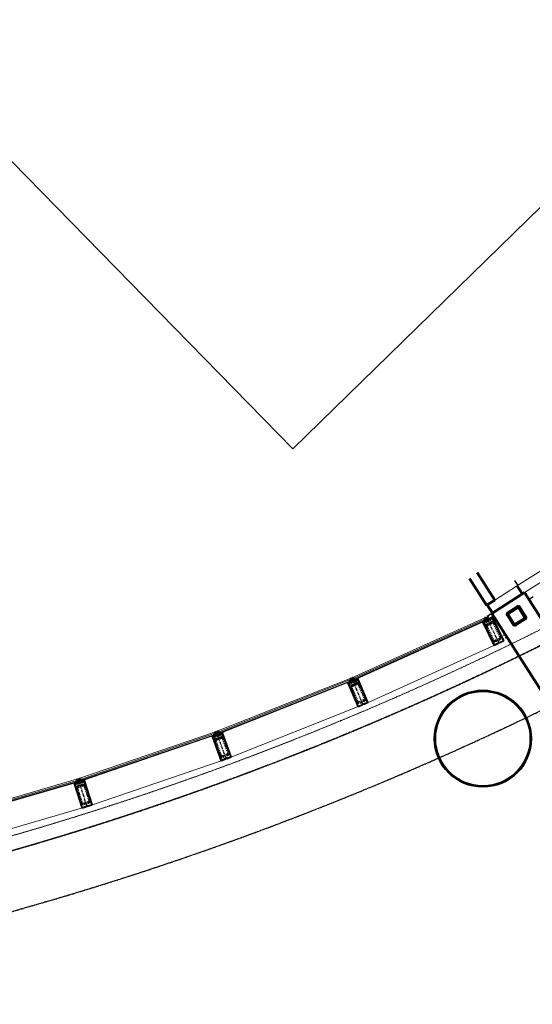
# Model space of a CAD drawing. Header units: millimetres. Extents: x 98667 to 994031, y -2704 to 533009.
# Tile 93 of 153: x 449587 to 454863, y 250765 to 260901. Entities that reach past the tile are written whole.
import ezdxf

# ---------------------------------------------------------------- set-up
doc = ezdxf.new("R2010")
doc.units = ezdxf.units.MM
for name, pattern in [('AP03000E0$0$CENTER', [50.8, 31.75, -6.35, 6.35, -6.35]), ('AP03000E0$0$HIDDEN', [9.525, 6.35, -3.175]), ('AP03000E0$0$HIDDENX2', [19.05, 12.7, -6.35]), ('sp00000g0$0$CENTER', [50.8, 31.75, -6.35, 6.35, -6.35])]:
    doc.linetypes.add(name, pattern=pattern)
for name, color, linetype in [('A-COL ENCLOUSER INNER', 1, 'Continuous'), ('A-COL ENCLOUSER OUTER', 6, 'Continuous'), ('A-XREF', 7, 'Continuous'), ('sp00000g0$0$S-GRID', 1, 'sp00000g0$0$CENTER')]:
    doc.layers.add(name, color=color, linetype=linetype)
for name, color, linetype, lineweight in [('AP03000E0$0$A-BRDG-GLAZ-MULL', 3, 'Continuous', 30), ('AP03000E0$0$A-BRDG-LEVL', 1, 'Continuous', 15), ('AP03000E0$0$A-BRDG-WALL-EXTR', 6, 'Continuous', 60), ('AP03000E0$0$A-BRDG-WALL-INTR', 3, 'Continuous', 30), ('AP03000E0$0$A-DETL-THIK', 6, 'Continuous', 60), ('AP03000E0$0$A-DETL-THIN', 2, 'Continuous', 15), ('AP03000E0$0$A-FLOR-EDGE', 1, 'AP03000E0$0$HIDDENX2', 15), ('AP03000E0$0$A-GLAZ-FULL-EXTR', 2, 'Continuous', 20), ('AP03000E0$0$A-GLAZ-MULL-EXTR', 3, 'Continuous', 35), ('AP03000E0$0$A-WALL-FNSH', 1, 'Continuous', 15)]:
    doc.layers.add(name, color=color, linetype=linetype, lineweight=lineweight)
doc.layers.add('AP03000E0$0$A-Slab Edge Guide', color=55, linetype='Continuous', lineweight=15, plot=False)

msp = doc.modelspace()

# ---------------------------------------------------------------- linework, layer by layer
at = {"color": 251, "linetype": 'AP03000E0$0$CENTER'}
for p, q in [((454521, 254483), (454390, 254753)), ((453121, 253849), (453004, 254126)), ((451713, 253292), (451609, 253573)), ((450280, 252801), (450190, 253087))]:
    msp.add_line(p, q, dxfattribs=at)
at = {"layer": 'A-COL ENCLOUSER INNER', "color": 251}
for radius in [494, 485]:
    msp.add_circle((454354, 253500), radius, dxfattribs=at)
at = {"layer": 'A-COL ENCLOUSER OUTER', "color": 251}
msp.add_circle((454354, 253500), 500, dxfattribs=at)
at = {"layer": 'A-XREF', "color": 251}
for p, q in [((452398, 256482), (411977, 297801)), ((458134, 262087), (452398, 256482))]:
    msp.add_line(p, q, dxfattribs=at)
at = {"layer": 'AP03000E0$0$A-BRDG-GLAZ-MULL', "color": 251}
for p, q in [((454872, 254959), (454830, 254932)), ((454830, 254932), (454937, 254763))]:
    msp.add_line(p, q, dxfattribs=at)
at = {"layer": 'AP03000E0$0$A-BRDG-LEVL', "color": 251}
for p, q in [((456502, 256216), (454760, 255107)), ((456555, 256131), (454784, 255003)), ((454760, 255107), (454477, 254927)), ((454755, 254985), (454701, 255069)), ((454759, 254987), (454705, 255072)), ((454763, 254990), (454709, 255074)), ((454767, 254993), (454714, 255077)), ((454447, 254789), (454393, 254873)), ((454451, 254791), (454397, 254876)), ((454455, 254794), (454401, 254878)), ((454459, 254797), (454406, 254881))]:
    msp.add_line(p, q, dxfattribs=at)
at = {"layer": 'AP03000E0$0$A-BRDG-WALL-EXTR', "color": 251}
for p, q in [((454217, 255149), (454393, 254873)), ((454477, 254927), (454296, 255211)), ((454393, 254873), (454477, 254927))]:
    msp.add_line(p, q, dxfattribs=at)
at = {"layer": 'AP03000E0$0$A-BRDG-WALL-INTR', "color": 251}
for p, q in [((454681, 255128), (454714, 255077)), ((454447, 254789), (454399, 254758)), ((454399, 254758), (454415, 254733)), ((454415, 254733), (454463, 254763)), ((454568, 254564), (454584, 254573)), ((454583, 254538), (454600, 254548))]:
    msp.add_line(p, q, dxfattribs=at)
at = {"layer": 'AP03000E0$0$A-DETL-THIK', "color": 251}
for p, q in [((454784, 255003), (454447, 254789)), ((455912, 253232), (454784, 255003)), ((454706, 254856), (454613, 254797)), ((454711, 254848), (454618, 254789)), ((454784, 254752), (454725, 254845)), ((454793, 254757), (454733, 254850)), ((454447, 254789), (455575, 253017)), ((454607, 254770), (454666, 254677)), ((454615, 254775), (454674, 254682)), ((454688, 254679), (454781, 254738)), ((454694, 254671), (454786, 254730))]:
    msp.add_line(p, q, dxfattribs=at)
for centre, radius, start, end in [((454717, 254840), 20, 32.4882, 122.4882), ((454717, 254840), 10, 32.4882, 122.4882), ((454624, 254780), 20, 122.4882, 212.4882), ((454624, 254780), 10, 122.4882, 212.4882), ((454776, 254747), 10, 302.4882, 32.4882), ((454776, 254747), 20, 302.4882, 32.4882), ((454683, 254688), 20, 212.4882, 302.4882), ((454683, 254688), 10, 212.4882, 302.4882)]:
    msp.add_arc(centre, radius, start, end, dxfattribs=at)
at = {"layer": 'AP03000E0$0$A-DETL-THIN', "color": 251, "linetype": 'Continuous'}
for p, q in [((454651, 254822), (454654, 254811)), ((454657, 254825), (454659, 254815)), ((454668, 254833), (454671, 254822)), ((454674, 254836), (454676, 254826)), ((454686, 254844), (454688, 254833)), ((454691, 254847), (454694, 254837)), ((454703, 254854), (454705, 254844)), ((454709, 254858), (454711, 254848)), ((454721, 254859), (454724, 254846)), ((454728, 254856), (454734, 254831)), ((454747, 254829), (454753, 254800)), ((454606, 254790), (454612, 254761)), ((454617, 254800), (454619, 254789)), ((454623, 254803), (454625, 254793)), ((454626, 254758), (454632, 254730)), ((454634, 254811), (454636, 254800)), ((454636, 254743), (454642, 254715)), ((454640, 254814), (454642, 254804)), ((454751, 254719), (454754, 254709)), ((454757, 254813), (454763, 254785)), ((454757, 254723), (454759, 254713)), ((454768, 254730), (454771, 254720)), ((454774, 254734), (454776, 254723)), ((454777, 254782), (454783, 254754)), ((454785, 254743), (454788, 254731)), ((454786, 254767), (454793, 254737)), ((454655, 254712), (454661, 254684)), ((454665, 254697), (454671, 254672)), ((454682, 254678), (454684, 254668)), ((454688, 254679), (454691, 254669)), ((454700, 254687), (454702, 254676)), ((454706, 254690), (454708, 254680)), ((454717, 254698), (454719, 254687)), ((454723, 254701), (454725, 254691)), ((454734, 254708), (454736, 254698)), ((454740, 254712), (454742, 254702))]:
    msp.add_line(p, q, dxfattribs=at)
at = {"layer": 'AP03000E0$0$A-FLOR-EDGE', "color": 251, "linetype": 'AP03000E0$0$HIDDEN'}
msp.add_arc((440665, 283192), 31940, 277.2782, 310.7402, dxfattribs=at)
at = {"layer": 'AP03000E0$0$A-GLAZ-FULL-EXTR', "color": 251}
for p, q in [((454375, 254745), (453006, 254126)), ((453011, 254115), (454380, 254734)), ((454385, 254723), (453016, 254104)), ((453018, 254099), (454387, 254718)), ((454363, 254727), (454368, 254716)), ((454370, 254727), (454365, 254724)), ((454365, 254724), (454367, 254719)), ((454367, 254719), (454372, 254721)), ((454380, 254734), (454369, 254729)), ((454369, 254729), (454374, 254718)), ((454372, 254721), (454370, 254727)), ((454374, 254718), (454385, 254723)), ((454380, 254734), (454375, 254745)), ((454385, 254723), (454380, 254734)), ((454387, 254718), (454385, 254723)), ((454498, 254472), (453130, 253853)), ((452988, 254119), (451626, 253579)), ((452992, 254108), (452988, 254119)), ((453006, 254126), (453011, 254115)), ((453011, 254115), (453022, 254120)), ((453016, 254104), (453011, 254115)), ((453027, 254109), (453016, 254104)), ((453022, 254120), (453027, 254109)), ((453023, 254117), (453029, 254120)), ((453026, 254112), (453023, 254117)), ((453031, 254114), (453026, 254112)), ((453027, 254123), (453032, 254112)), ((453029, 254120), (453031, 254114)), ((451630, 253568), (452992, 254108)), ((452996, 254096), (451634, 253557)), ((451637, 253551), (452999, 254091)), ((452975, 254101), (452980, 254090)), ((452982, 254100), (452976, 254098)), ((452976, 254098), (452979, 254093)), ((452979, 254093), (452984, 254095)), ((452992, 254108), (452981, 254103)), ((452981, 254103), (452985, 254092)), ((452984, 254095), (452982, 254100)), ((452985, 254092), (452996, 254096)), ((452996, 254096), (452992, 254108)), ((452999, 254091), (452996, 254096)), ((453016, 254104), (453018, 254099)), ((453098, 253840), (451736, 253300)), ((450207, 253092), (451593, 253567)), ((451597, 253556), (450211, 253081)), ((450214, 253070), (451600, 253544)), ((451602, 253539), (450216, 253064)), ((451580, 253550), (451583, 253538)), ((451586, 253549), (451581, 253547)), ((451581, 253547), (451582, 253541)), ((451582, 253541), (451588, 253543)), ((451597, 253556), (451585, 253552)), ((451585, 253552), (451589, 253540)), ((451588, 253543), (451586, 253549)), ((451589, 253540), (451600, 253544)), ((451593, 253567), (451597, 253556)), ((451600, 253544), (451597, 253556)), ((451600, 253544), (451602, 253539)), ((451626, 253579), (451630, 253568)), ((451630, 253568), (451641, 253572)), ((451634, 253557), (451630, 253568)), ((451646, 253561), (451634, 253557)), ((451634, 253557), (451637, 253551)), ((451641, 253572), (451646, 253561)), ((451642, 253570), (451648, 253572)), ((451644, 253564), (451642, 253570)), ((451650, 253566), (451644, 253564)), ((451647, 253575), (451651, 253563)), ((451648, 253572), (451650, 253566)), ((450304, 252809), (451690, 253283)), ((450173, 253082), (448766, 252673)), ((448770, 252662), (450177, 253070)), ((450180, 253059), (448773, 252650)), ((448775, 252645), (450182, 253053)), ((450159, 253065), (450163, 253054)), ((450166, 253064), (450160, 253062)), ((450160, 253062), (450162, 253057)), ((450162, 253057), (450168, 253058)), ((450177, 253070), (450165, 253067)), ((450165, 253067), (450168, 253056)), ((450168, 253058), (450166, 253064)), ((450168, 253056), (450180, 253059)), ((450177, 253070), (450173, 253082)), ((450180, 253059), (450177, 253070)), ((450182, 253053), (450180, 253059)), ((450211, 253081), (450207, 253092)), ((450211, 253081), (450222, 253085)), ((450214, 253070), (450211, 253081)), ((450226, 253074), (450214, 253070)), ((450216, 253064), (450214, 253070)), ((450222, 253085), (450226, 253074)), ((450223, 253082), (450229, 253084)), ((450225, 253076), (450223, 253082)), ((450231, 253078), (450225, 253076)), ((450228, 253087), (450232, 253076)), ((450229, 253084), (450231, 253078)), ((450257, 252794), (448850, 252385))]:
    msp.add_line(p, q, dxfattribs=at)
at = {"layer": 'AP03000E0$0$A-GLAZ-FULL-EXTR', "color": 251, "linetype": 'Continuous'}
for p, q in [((454381, 254731), (454370, 254727)), ((454370, 254730), (454375, 254719)), ((454382, 254729), (454371, 254724)), ((454373, 254731), (454378, 254720)), ((454384, 254726), (454373, 254721)), ((454376, 254733), (454381, 254722)), ((454379, 254734), (454384, 254723)), ((453022, 254119), (453012, 254114)), ((453024, 254116), (453013, 254111)), ((453013, 254116), (453018, 254105)), ((453025, 254113), (453014, 254108)), ((453026, 254110), (453015, 254106)), ((453016, 254118), (453021, 254107)), ((453019, 254119), (453024, 254108)), ((452981, 254103), (452985, 254092)), ((452993, 254106), (452982, 254101)), ((452994, 254103), (452983, 254098)), ((452984, 254104), (452988, 254093)), ((452995, 254100), (452984, 254095)), ((452996, 254097), (452985, 254092)), ((452987, 254106), (452991, 254094)), ((452990, 254107), (452994, 254096)), ((451586, 253550), (451599, 253550)), ((451587, 253547), (451587, 253552)), ((451587, 253547), (451600, 253547)), ((451588, 253544), (451599, 253544)), ((451589, 253541), (451590, 253541)), ((451590, 253553), (451597, 253553)), ((451590, 253541), (451590, 253553)), ((451593, 253542), (451593, 253555)), ((451597, 253543), (451597, 253556)), ((451600, 253544), (451600, 253547)), ((451641, 253572), (451630, 253568)), ((451642, 253569), (451631, 253565)), ((451632, 253569), (451636, 253558)), ((451644, 253566), (451632, 253562)), ((451645, 253563), (451634, 253559)), ((451635, 253570), (451639, 253559)), ((451638, 253571), (451642, 253560)), ((451641, 253572), (451645, 253561)), ((450177, 253068), (450166, 253065)), ((450166, 253067), (450169, 253056)), ((450178, 253065), (450167, 253062)), ((450179, 253062), (450168, 253058)), ((450169, 253068), (450172, 253057)), ((450172, 253069), (450176, 253058)), ((450175, 253070), (450179, 253058)), ((450211, 253080), (450224, 253079)), ((450212, 253076), (450225, 253076)), ((450213, 253073), (450214, 253082)), ((450213, 253073), (450224, 253073)), ((450214, 253070), (450215, 253070)), ((450215, 253083), (450223, 253083)), ((450217, 253070), (450217, 253083)), ((450220, 253072), (450220, 253084)), ((450223, 253073), (450223, 253082))]:
    msp.add_line(p, q, dxfattribs=at)
at = {"layer": 'AP03000E0$0$A-GLAZ-MULL-EXTR', "color": 251}
for p, q in [((454379, 254747), (454384, 254750)), ((454394, 254716), (454379, 254747)), ((454381, 254704), (454415, 254720)), ((454420, 254720), (454383, 254701)), ((454384, 254750), (454401, 254714)), ((454397, 254756), (454402, 254758)), ((454415, 254720), (454397, 254756)), ((454402, 254758), (454417, 254727)), ((454417, 254727), (454455, 254745)), ((454455, 254739), (454419, 254722)), ((454419, 254722), (454420, 254720)), ((454433, 254740), (454458, 254752)), ((454435, 254735), (454433, 254740)), ((454455, 254745), (454435, 254735)), ((454458, 254752), (454455, 254745)), ((454455, 254745), (454457, 254741)), ((454479, 254688), (454455, 254739)), ((454457, 254741), (454570, 254506)), ((454374, 254712), (454349, 254700)), ((454349, 254700), (454356, 254697)), ((454356, 254697), (454394, 254716)), ((454356, 254697), (454376, 254707)), ((454358, 254693), (454356, 254697)), ((454471, 254459), (454358, 254693)), ((454397, 254711), (454361, 254694)), ((454361, 254694), (454386, 254643)), ((454376, 254707), (454374, 254712)), ((454383, 254701), (454381, 254704)), ((454386, 254643), (454473, 254463)), ((454401, 254714), (454397, 254711)), ((454566, 254508), (454479, 254688)), ((454512, 254478), (454471, 254459)), ((454473, 254463), (454510, 254481)), ((454489, 254474), (454527, 254492)), ((454491, 254471), (454489, 254474)), ((454524, 254487), (454491, 254471)), ((454510, 254481), (454512, 254478)), ((454525, 254485), (454524, 254487)), ((454570, 254506), (454525, 254485)), ((454527, 254492), (454528, 254490)), ((454528, 254490), (454566, 254508)), ((452997, 254123), (452992, 254121)), ((452992, 254121), (453006, 254088)), ((453012, 254086), (452997, 254123)), ((453015, 254130), (453011, 254128)), ((453011, 254128), (453026, 254092)), ((453029, 254098), (453015, 254130)), ((453068, 254115), (453029, 254098)), ((453031, 254094), (453067, 254109)), ((453045, 254111), (453071, 254121)), ((453047, 254106), (453045, 254111)), ((453068, 254115), (453047, 254106)), ((453067, 254109), (453089, 254056)), ((453071, 254121), (453068, 254115)), ((453070, 254110), (453068, 254115)), ((453171, 253871), (453070, 254110)), ((452985, 254085), (452960, 254074)), ((452960, 254074), (452967, 254072)), ((453006, 254088), (452967, 254072)), ((452967, 254072), (452987, 254081)), ((452967, 254072), (452969, 254067)), ((452969, 254067), (453070, 253828)), ((452971, 254068), (453008, 254084)), ((452994, 254016), (452971, 254068)), ((452987, 254081), (452985, 254085)), ((453072, 253832), (452994, 254016)), ((453008, 254084), (453009, 254081)), ((453009, 254081), (453048, 254097)), ((453046, 254100), (453012, 254086)), ((453026, 254092), (453031, 254094)), ((453048, 254097), (453046, 254100)), ((453089, 254056), (453167, 253872)), ((453070, 253828), (453116, 253847)), ((453110, 253848), (453072, 253832)), ((453148, 253867), (453109, 253851)), ((453109, 253851), (453110, 253848)), ((453115, 253850), (453149, 253865)), ((453116, 253847), (453115, 253850)), ((453167, 253872), (453129, 253856)), ((453129, 253856), (453130, 253853)), ((453130, 253853), (453171, 253871)), ((453149, 253865), (453148, 253867)), ((451589, 253534), (451563, 253524)), ((451563, 253524), (451570, 253521)), ((451570, 253521), (451610, 253536)), ((451570, 253521), (451591, 253529)), ((451571, 253517), (451570, 253521)), ((451661, 253273), (451571, 253517)), ((451611, 253531), (451574, 253518)), ((451574, 253518), (451594, 253464)), ((451591, 253529), (451589, 253534)), ((451595, 253525), (451630, 253538)), ((451596, 253523), (451595, 253525)), ((451636, 253537), (451596, 253523)), ((451597, 253569), (451602, 253570)), ((451610, 253536), (451597, 253569)), ((451602, 253570), (451616, 253533)), ((451616, 253533), (451611, 253531)), ((451616, 253576), (451621, 253577)), ((451630, 253538), (451616, 253576)), ((451621, 253577), (451633, 253545)), ((451633, 253545), (451673, 253559)), ((451672, 253554), (451635, 253540)), ((451635, 253540), (451636, 253537)), ((451650, 253556), (451676, 253566)), ((451652, 253551), (451650, 253556)), ((451673, 253559), (451652, 253551)), ((451692, 253500), (451672, 253554)), ((451676, 253566), (451673, 253559)), ((451673, 253559), (451675, 253555)), ((451675, 253555), (451765, 253311)), ((451594, 253464), (451663, 253276)), ((451761, 253312), (451692, 253500)), ((451681, 253286), (451720, 253301)), ((451765, 253311), (451718, 253293)), ((451720, 253301), (451721, 253298)), ((451721, 253298), (451761, 253312)), ((451704, 253288), (451661, 253273)), ((451663, 253276), (451703, 253291)), ((451682, 253283), (451681, 253286)), ((451717, 253296), (451682, 253283)), ((451703, 253291), (451704, 253288)), ((451718, 253293), (451717, 253296)), ((450168, 253049), (450142, 253040)), ((450142, 253040), (450148, 253037)), ((450148, 253037), (450189, 253050)), ((450148, 253037), (450170, 253044)), ((450150, 253032), (450148, 253037)), ((450228, 252785), (450150, 253032)), ((450190, 253045), (450152, 253033)), ((450152, 253033), (450170, 252979)), ((450170, 253044), (450168, 253049)), ((450174, 253040), (450209, 253051)), ((450175, 253037), (450174, 253040)), ((450215, 253050), (450175, 253037)), ((450178, 253083), (450183, 253085)), ((450189, 253050), (450178, 253083)), ((450183, 253085), (450195, 253047)), ((450195, 253047), (450190, 253045)), ((450197, 253089), (450202, 253091)), ((450209, 253051), (450197, 253089)), ((450202, 253091), (450212, 253058)), ((450212, 253058), (450253, 253070)), ((450252, 253065), (450214, 253053)), ((450214, 253053), (450215, 253050)), ((450230, 253068), (450256, 253077)), ((450232, 253064), (450230, 253068)), ((450253, 253070), (450232, 253064)), ((450269, 253010), (450252, 253065)), ((450256, 253077), (450253, 253070)), ((450253, 253070), (450255, 253066)), ((450255, 253066), (450333, 252818)), ((450329, 252820), (450269, 253010)), ((450170, 252979), (450230, 252788)), ((450271, 252798), (450228, 252785)), ((450230, 252788), (450270, 252801)), ((450248, 252797), (450288, 252810)), ((450249, 252794), (450248, 252797)), ((450284, 252806), (450249, 252794)), ((450270, 252801), (450271, 252798)), ((450285, 252803), (450284, 252806)), ((450333, 252818), (450285, 252803)), ((450288, 252810), (450289, 252807)), ((450289, 252807), (450329, 252820))]:
    msp.add_line(p, q, dxfattribs=at)
at = {"layer": 'AP03000E0$0$A-GLAZ-MULL-EXTR', "color": 251, "linetype": 'AP03000E0$0$HIDDENX2'}
for p, q in [((454457, 254729), (454412, 254708)), ((454466, 254711), (454457, 254729)), ((454412, 254708), (454367, 254686)), ((454367, 254686), (454376, 254668)), ((454376, 254668), (454466, 254711)), ((454387, 254646), (454452, 254510)), ((454443, 254701), (454398, 254679)), ((454398, 254651), (454463, 254516)), ((454449, 254689), (454404, 254668)), ((454531, 254548), (454466, 254684)), ((454542, 254554), (454477, 254689)), ((454480, 254510), (454525, 254532)), ((454485, 254499), (454530, 254520)), ((452977, 254060), (453023, 254079)), ((452985, 254042), (452977, 254060)), ((453077, 254081), (452985, 254042)), ((453053, 253880), (452995, 254019)), ((453065, 253885), (453006, 254023)), ((453008, 254051), (453054, 254071)), ((453013, 254040), (453059, 254059)), ((453023, 254079), (453069, 254099)), ((453069, 254099), (453077, 254081)), ((453075, 254053), (453134, 253915)), ((453087, 254058), (453145, 253919)), ((453127, 253898), (453081, 253879)), ((453132, 253887), (453086, 253867)), ((451626, 253526), (451580, 253509)), ((451580, 253509), (451586, 253490)), ((451586, 253490), (451680, 253525)), ((451657, 253516), (451610, 253499)), ((451661, 253504), (451614, 253487)), ((451673, 253543), (451626, 253526)), ((451680, 253525), (451673, 253543)), ((451741, 253361), (451689, 253501)), ((451595, 253467), (451647, 253326)), ((451607, 253471), (451659, 253330)), ((451729, 253356), (451677, 253497)), ((451675, 253323), (451722, 253340)), ((451679, 253311), (451726, 253328)), ((450205, 253040), (450157, 253024)), ((450157, 253024), (450163, 253005)), ((450163, 253005), (450259, 253036)), ((450235, 253028), (450187, 253013)), ((450239, 253016), (450191, 253001)), ((450253, 253055), (450205, 253040)), ((450259, 253036), (450253, 253055)), ((450300, 252865), (450254, 253008)), ((450312, 252869), (450266, 253012)), ((450171, 252982), (450216, 252839)), ((450183, 252985), (450228, 252842)), ((450244, 252834), (450291, 252849)), ((450248, 252822), (450295, 252837))]:
    msp.add_line(p, q, dxfattribs=at)
at = {"layer": 'AP03000E0$0$A-GLAZ-MULL-EXTR', "color": 251, "linetype": 'Continuous'}
for p, q in [((454457, 254750), (454434, 254738)), ((454434, 254740), (454436, 254736)), ((454455, 254745), (454435, 254736)), ((454437, 254742), (454439, 254737)), ((454439, 254743), (454442, 254739)), ((454442, 254744), (454444, 254740)), ((454445, 254746), (454447, 254741)), ((454448, 254747), (454450, 254743)), ((454451, 254749), (454453, 254744)), ((454454, 254750), (454456, 254746)), ((454457, 254751), (454457, 254750)), ((454375, 254710), (454351, 254699)), ((454351, 254700), (454351, 254699)), ((454354, 254702), (454356, 254698)), ((454376, 254707), (454356, 254698)), ((454356, 254703), (454359, 254699)), ((454359, 254705), (454361, 254700)), ((454362, 254706), (454364, 254701)), ((454365, 254707), (454367, 254703)), ((454368, 254709), (454370, 254704)), ((454371, 254710), (454373, 254706)), ((454374, 254711), (454376, 254707)), ((453046, 254109), (453053, 254109)), ((453048, 254112), (453061, 254112)), ((453048, 254106), (453048, 254112)), ((453051, 254108), (453051, 254113)), ((453054, 254109), (453054, 254114)), ((453056, 254115), (453068, 254115)), ((453057, 254110), (453057, 254116)), ((453060, 254112), (453061, 254117)), ((453063, 254118), (453069, 254118)), ((453064, 254113), (453064, 254118)), ((453067, 254114), (453067, 254120)), ((453070, 254121), (453071, 254121)), ((453070, 254120), (453070, 254121)), ((452961, 254074), (452972, 254074)), ((452962, 254074), (452962, 254075)), ((452965, 254072), (452965, 254077)), ((452967, 254077), (452979, 254077)), ((452968, 254072), (452968, 254078)), ((452971, 254074), (452971, 254079)), ((452974, 254080), (452987, 254080)), ((452975, 254075), (452975, 254081)), ((452978, 254077), (452978, 254082)), ((452981, 254083), (452986, 254083)), ((452981, 254078), (452981, 254083)), ((452984, 254079), (452984, 254085)), ((452987, 254081), (452987, 254081)), ((451589, 253533), (451564, 253524)), ((451566, 253525), (451567, 253522)), ((451590, 253530), (451568, 253522)), ((451569, 253526), (451571, 253522)), ((451572, 253527), (451574, 253523)), ((451575, 253529), (451577, 253524)), ((451578, 253530), (451580, 253525)), ((451581, 253531), (451583, 253526)), ((451584, 253532), (451586, 253527)), ((451587, 253533), (451589, 253528)), ((451675, 253565), (451650, 253556)), ((451674, 253561), (451651, 253553)), ((451653, 253557), (451654, 253552)), ((451656, 253558), (451657, 253554)), ((451659, 253559), (451660, 253555)), ((451661, 253560), (451663, 253556)), ((451664, 253562), (451666, 253557)), ((451667, 253563), (451669, 253558)), ((451670, 253564), (451672, 253559)), ((451673, 253565), (451674, 253562)), ((450142, 253041), (450142, 253040)), ((450169, 253047), (450144, 253039)), ((450145, 253042), (450146, 253038)), ((450148, 253043), (450150, 253038)), ((450151, 253043), (450153, 253039)), ((450154, 253044), (450156, 253040)), ((450157, 253045), (450159, 253041)), ((450160, 253046), (450162, 253042)), ((450163, 253047), (450165, 253043)), ((450166, 253048), (450168, 253044)), ((450230, 253068), (450232, 253064)), ((450255, 253074), (450231, 253066)), ((450233, 253069), (450235, 253065)), ((450236, 253070), (450238, 253066)), ((450239, 253071), (450241, 253066)), ((450242, 253072), (450244, 253067)), ((450245, 253073), (450247, 253068)), ((450248, 253074), (450250, 253069)), ((450251, 253075), (450253, 253070)), ((450254, 253076), (450255, 253074))]:
    msp.add_line(p, q, dxfattribs=at)
at = {"layer": 'AP03000E0$0$A-GLAZ-MULL-EXTR', "color": 251}
for centre, start, end in [((454376, 254748), 233.7751, 357.6537), ((454377, 254747), 233.7751, 357.6537), ((454377, 254746), 233.7751, 357.6537), ((454378, 254745), 233.7751, 357.6537), ((454378, 254744), 233.7751, 357.6537), ((454379, 254743), 233.7751, 357.6537), ((454403, 254761), 233.7751, 357.6537), ((454404, 254760), 233.7751, 357.6537), ((454404, 254759), 233.7751, 357.6537), ((454405, 254758), 233.7751, 357.6537), ((454405, 254757), 233.7751, 357.6537), ((454406, 254756), 233.7751, 357.6537), ((452989, 254121), 231.0256, 354.9043), ((452990, 254120), 231.0256, 354.9043), ((452990, 254119), 231.0256, 354.9043), ((452991, 254118), 231.0256, 354.9043), ((452991, 254117), 231.0256, 354.9043), ((452991, 254116), 231.0256, 354.9043), ((453017, 254133), 231.0256, 354.9043), ((453017, 254132), 231.0256, 354.9043), ((453018, 254131), 231.0256, 354.9043), ((453018, 254130), 231.0256, 354.9043), ((453019, 254129), 231.0256, 354.9043), ((453019, 254128), 231.0256, 354.9043), ((451595, 253569), 228.3161, 352.1948), ((451595, 253568), 228.3161, 352.1948), ((451595, 253567), 228.3161, 352.1948), ((451596, 253566), 228.3161, 352.1948), ((451596, 253565), 228.3161, 352.1948), ((451596, 253564), 228.3161, 352.1948), ((451623, 253580), 228.3161, 352.1948), ((451623, 253579), 228.3161, 352.1948), ((451623, 253578), 228.3161, 352.1948), ((451624, 253577), 228.3161, 352.1948), ((451624, 253576), 228.3161, 352.1948), ((451624, 253575), 228.3161, 352.1948), ((450175, 253084), 225.6065, 349.4852), ((450176, 253083), 225.6065, 349.4852), ((450176, 253082), 225.6065, 349.4852), ((450176, 253081), 225.6065, 349.4852), ((450177, 253080), 225.6065, 349.4852), ((450177, 253079), 225.6065, 349.4852), ((450204, 253093), 225.6065, 349.4852), ((450204, 253092), 225.6065, 349.4852), ((450205, 253091), 225.6065, 349.4852), ((450205, 253090), 225.6065, 349.4852), ((450205, 253089), 225.6065, 349.4852), ((450205, 253088), 225.6065, 349.4852)]:
    msp.add_arc(centre, 2.83, start, end, dxfattribs=at)
at = {"layer": 'AP03000E0$0$A-GLAZ-MULL-EXTR', "color": 251, "linetype": 'AP03000E0$0$HIDDENX2'}
for centre, radius, start, end in [((454409, 254656), 25, 115.7144, 205.7144), ((454409, 254656), 12.5, 115.7144, 205.7144), ((454454, 254678), 25, 25.7144, 115.7144), ((454454, 254678), 12.5, 25.7144, 115.7144), ((454474, 254521), 12.5, 205.7144, 295.7144), ((454519, 254543), 12.5, 295.7144, 25.7144), ((454519, 254543), 25, 295.7144, 25.7144), ((454474, 254521), 25, 205.7144, 295.7144), ((453018, 254028), 25, 112.965, 202.965), ((453018, 254028), 12.5, 112.965, 202.965), ((453064, 254048), 25, 22.965, 112.965), ((453064, 254048), 12.5, 22.965, 112.965), ((453122, 253910), 12.5, 292.965, 22.965), ((453122, 253910), 25, 292.965, 22.965), ((453076, 253890), 25, 202.965, 292.965), ((453076, 253890), 12.5, 202.965, 292.965), ((451665, 253493), 25, 20.2554, 110.2554), ((451665, 253493), 12.5, 20.2554, 110.2554), ((451619, 253475), 25, 110.2554, 200.2554), ((451619, 253475), 12.5, 110.2554, 200.2554), ((451671, 253335), 25, 200.2554, 290.2554), ((451671, 253335), 12.5, 200.2554, 290.2554), ((451717, 253352), 12.5, 290.2554, 20.2554), ((451717, 253352), 25, 290.2554, 20.2554), ((450195, 252989), 25, 107.5459, 197.5459), ((450195, 252989), 12.5, 107.5459, 197.5459), ((450242, 253004), 25, 17.5459, 107.5459), ((450242, 253004), 12.5, 17.5459, 107.5459), ((450240, 252846), 25, 197.5459, 287.5459), ((450240, 252846), 12.5, 197.5459, 287.5459), ((450288, 252861), 12.5, 287.5459, 17.5459), ((450288, 252861), 25, 287.5459, 17.5459)]:
    msp.add_arc(centre, radius, start, end, dxfattribs=at)
at = {"layer": 'AP03000E0$0$A-Slab Edge Guide', "color": 251, "linetype": 'AP03000E0$0$HIDDEN'}
msp.add_arc((440665, 283192), 32690, 277.2782, 310.7402, dxfattribs=at)
at = {"layer": 'AP03000E0$0$A-WALL-FNSH', "color": 251, "linetype": 'AP03000E0$0$HIDDEN'}
for radius in [32085, 32090]:
    msp.add_arc((440665, 283192), radius, 277.2782, 310.7402, dxfattribs=at)
at = {"layer": 'sp00000g0$0$S-GRID', "color": 251}
msp.add_arc((440665, 283192), 32690, 277.2782, 310.7402, dxfattribs=at)

doc.saveas('drawing.dxf')
